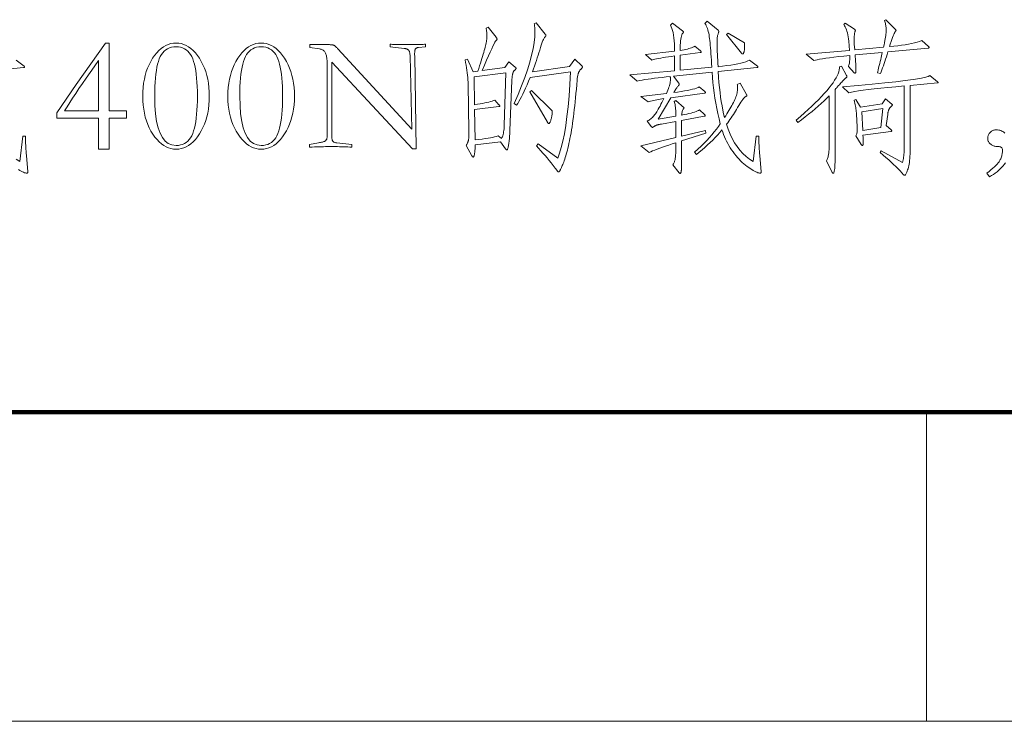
# Model space of a CAD drawing. Extents: x 0 to 1189, y 0 to 841.
# Tile 29 of 129: x 119 to 151, y 10 to 33. Entities that reach past the tile are written whole.
import ezdxf

# ---------------------------------------------------------------- set-up
doc = ezdxf.new("R2010")
doc.units = 0

msp = doc.modelspace()

# ---------------------------------------------------------------- linework, layer by layer
at = {"color": 7, "lineweight": 100}
msp.add_line((20, 20), (1169, 20), dxfattribs=at)
at = {"color": 7, "lineweight": 13, "ltscale": 0.25}
msp.add_line((148.625, 20), (148.625, 10), dxfattribs=at)
at = {"color": 7, "lineweight": 13}
msp.add_line((10, 10), (1179, 10), dxfattribs=at)
for points in [[(137.471, 31.21), (137.475, 31.206), (137.478, 31.202), (137.481, 31.198), (137.484, 31.194), (137.486, 31.19), (137.488, 31.186), (137.49, 31.182), (137.491, 31.178), (137.492, 31.175), (137.492, 31.171), (137.491, 31.167), (137.49, 31.162), (137.487, 31.157), (137.484, 31.152), (137.48, 31.146), (137.475, 31.139), (137.468, 31.132), (137.461, 31.124), (137.453, 31.116), (137.444, 31.107), (137.435, 31.098), (137.426, 31.088), (137.417, 31.078), (137.409, 31.067), (137.401, 31.056), (137.393, 31.044), (137.385, 31.032), (137.378, 31.019), (137.372, 31.005), (137.365, 30.991), (137.359, 30.976), (137.353, 30.959), (137.347, 30.94), (137.342, 30.919), (137.337, 30.896), (137.333, 30.871), (137.328, 30.844), (137.324, 30.815), (137.321, 30.784), (137.318, 30.751), (137.306, 30.601), (137.294, 30.456), (137.281, 30.314), (137.268, 30.178), (137.255, 30.045), (137.241, 29.917), (137.227, 29.793), (137.213, 29.673), (137.198, 29.558), (137.183, 29.447), (137.167, 29.34), (137.152, 29.237), (137.136, 29.138), (137.12, 29.043), (137.104, 28.951), (137.087, 28.863), (137.071, 28.779), (137.054, 28.699), (137.037, 28.622), (137.019, 28.55), (137.002, 28.481), (136.985, 28.415), (136.968, 28.353), (136.951, 28.295), (136.934, 28.24), (136.918, 28.189), (136.901, 28.141), (136.885, 28.097), (136.869, 28.056), (136.853, 28.019), (136.838, 27.985), (136.824, 27.954), (136.811, 27.926), (136.799, 27.901), (136.789, 27.879), (136.78, 27.859), (136.772, 27.843), (136.765, 27.829), (136.76, 27.818), (136.755, 27.811), (136.752, 27.805), (136.748, 27.799), (136.744, 27.795), (136.74, 27.79), (136.737, 27.787), (136.733, 27.784), (136.729, 27.782), (136.726, 27.78), (136.722, 27.779), (136.718, 27.779), (136.715, 27.779), (136.71, 27.781), (136.706, 27.783), (136.701, 27.786), (136.697, 27.79), (136.691, 27.794), (136.686, 27.8), (136.68, 27.806), (136.674, 27.813), (136.668, 27.821), (136.606, 27.904), (136.543, 27.987), (136.479, 28.068), (136.414, 28.149), (136.347, 28.229), (136.28, 28.308), (136.211, 28.387), (136.141, 28.465), (136.07, 28.542), (135.998, 28.618), (136.056, 28.682), (136.689, 28.228), (136.75, 28.382), (136.806, 28.564), (136.858, 28.773), (136.906, 29.011), (136.949, 29.276), (136.989, 29.568), (137.024, 29.888), (137.056, 30.236), (137.083, 30.612), (137.106, 31.015), (135.797, 30.836), (135.746, 30.714), (135.697, 30.599), (135.649, 30.491), (135.603, 30.39), (135.558, 30.297), (135.515, 30.211), (135.474, 30.132), (135.434, 30.06), (135.396, 29.996), (135.359, 29.938), (135.28, 29.991), (135.407, 30.285), (135.521, 30.566), (135.622, 30.833), (135.709, 31.086), (135.783, 31.327), (135.843, 31.553), (135.89, 31.766), (135.923, 31.966), (135.944, 32.152), (135.95, 32.324), (135.95, 32.352), (135.949, 32.38), (135.948, 32.406), (135.947, 32.432), (135.945, 32.458), (135.943, 32.482), (135.94, 32.506), (135.937, 32.529), (135.933, 32.551), (135.929, 32.572), (135.992, 32.604), (136.288, 32.24), (136.292, 32.235), (136.296, 32.23), (136.299, 32.225), (136.302, 32.22), (136.304, 32.216), (136.306, 32.212), (136.307, 32.208), (136.308, 32.204), (136.309, 32.201), (136.309, 32.198), (136.309, 32.194), (136.308, 32.191), (136.307, 32.187), (136.305, 32.182), (136.303, 32.178), (136.3, 32.173), (136.296, 32.168), (136.292, 32.162), (136.288, 32.156), (136.283, 32.15), (136.267, 32.129), (136.252, 32.107), (136.238, 32.084), (136.225, 32.059), (136.212, 32.033), (136.199, 32.005), (136.187, 31.976), (136.176, 31.946), (136.166, 31.914), (136.156, 31.881), (136.132, 31.801), (136.108, 31.72), (136.082, 31.637), (136.055, 31.553), (136.027, 31.468), (135.998, 31.381), (135.968, 31.293), (135.937, 31.203), (135.904, 31.113), (135.871, 31.02), (137.075, 31.195), (137.244, 31.422)], [(143.198, 28.93), (143.199, 28.875), (143.2, 28.819), (143.201, 28.761), (143.203, 28.702), (143.206, 28.641), (143.21, 28.578), (143.214, 28.514), (143.219, 28.448), (143.224, 28.381), (143.23, 28.312), (143.272, 27.779), (143.272, 27.771), (143.271, 27.764), (143.27, 27.757), (143.268, 27.752), (143.266, 27.747), (143.263, 27.744), (143.259, 27.741), (143.255, 27.738), (143.251, 27.737), (143.246, 27.737), (143.223, 27.739), (143.197, 27.744), (143.168, 27.753), (143.135, 27.766), (143.099, 27.782), (143.06, 27.802), (143.018, 27.826), (142.972, 27.853), (142.923, 27.884), (142.871, 27.919), (142.818, 27.957), (142.765, 27.998), (142.712, 28.041), (142.661, 28.088), (142.61, 28.137), (142.559, 28.19), (142.51, 28.245), (142.461, 28.303), (142.412, 28.364), (142.364, 28.428), (142.318, 28.494), (142.274, 28.561), (142.232, 28.629), (142.193, 28.699), (142.156, 28.769), (142.121, 28.84), (142.089, 28.912), (142.059, 28.986), (142.031, 29.06), (142.005, 29.136), (141.934, 29.053), (141.861, 28.971), (141.784, 28.889), (141.705, 28.809), (141.624, 28.729), (141.54, 28.65), (141.453, 28.573), (141.363, 28.496), (141.271, 28.419), (141.176, 28.344), (141.118, 28.413), (141.226, 28.511), (141.327, 28.608), (141.424, 28.704), (141.515, 28.798), (141.601, 28.89), (141.682, 28.981), (141.758, 29.071), (141.828, 29.159), (141.893, 29.246), (141.952, 29.331), (141.911, 29.498), (141.872, 29.665), (141.837, 29.832), (141.806, 29.999), (141.777, 30.166), (141.752, 30.334), (141.73, 30.501), (141.711, 30.669), (141.695, 30.837), (141.683, 31.005), (140.432, 30.878), (140.606, 30.651), (140.609, 30.647), (140.612, 30.643), (140.614, 30.639), (140.616, 30.635), (140.618, 30.631), (140.62, 30.627), (140.621, 30.624), (140.622, 30.62), (140.622, 30.617), (140.622, 30.614), (140.622, 30.611), (140.621, 30.607), (140.62, 30.603), (140.618, 30.6), (140.616, 30.595), (140.613, 30.591), (140.609, 30.587), (140.605, 30.582), (140.601, 30.577), (140.596, 30.572), (140.583, 30.556), (140.569, 30.539), (140.555, 30.52), (140.541, 30.5), (140.526, 30.478), (140.51, 30.454), (140.494, 30.429), (140.478, 30.403), (140.46, 30.374), (140.443, 30.345), (140.568, 30.362), (140.684, 30.379), (140.79, 30.397), (140.887, 30.415), (140.975, 30.433), (141.053, 30.452), (141.122, 30.471), (141.181, 30.49), (141.231, 30.51), (141.271, 30.529), (141.456, 30.376), (141.459, 30.373), (141.462, 30.37), (141.464, 30.367), (141.466, 30.364), (141.468, 30.361), (141.47, 30.358), (141.471, 30.355), (141.471, 30.353), (141.472, 30.35), (141.472, 30.347), (141.472, 30.345), (141.471, 30.342), (141.469, 30.34), (141.467, 30.338), (141.464, 30.336), (141.461, 30.334), (141.457, 30.333), (141.452, 30.331), (141.446, 30.33), (141.44, 30.329), (140.348, 30.181), (139.941, 29.484), (140.517, 29.584), (140.516, 29.648), (140.514, 29.708), (140.511, 29.765), (140.506, 29.818), (140.501, 29.867), (140.494, 29.913), (140.486, 29.955), (140.476, 29.993), (140.465, 30.028), (140.453, 30.06), (140.511, 30.086), (140.786, 29.854), (140.772, 29.84), (140.759, 29.824), (140.747, 29.806), (140.737, 29.785), (140.728, 29.763), (140.72, 29.738), (140.713, 29.711), (140.708, 29.681), (140.704, 29.65), (140.701, 29.616), (140.786, 29.632), (140.865, 29.648), (140.937, 29.665), (141.004, 29.681), (141.064, 29.698), (141.119, 29.715), (141.167, 29.732), (141.21, 29.75), (141.246, 29.767), (141.277, 29.785), (141.44, 29.637), (141.445, 29.633), (141.45, 29.629), (141.454, 29.625), (141.457, 29.621), (141.46, 29.617), (141.463, 29.614), (141.464, 29.61), (141.466, 29.607), (141.467, 29.604), (141.467, 29.6), (141.466, 29.597), (141.465, 29.594), (141.464, 29.592), (141.461, 29.589), (141.458, 29.587), (141.454, 29.585), (141.449, 29.583), (141.443, 29.582), (141.437, 29.58), (141.43, 29.579), (140.701, 29.447), (140.701, 28.935), (141.472, 29.115), (141.488, 29.035), (140.701, 28.787), (140.701, 28.317), (140.701, 28.246), (140.701, 28.18), (140.7, 28.119), (140.7, 28.064), (140.699, 28.013), (140.698, 27.968), (140.696, 27.928), (140.695, 27.893), (140.693, 27.864), (140.691, 27.84), (140.689, 27.819), (140.686, 27.801), (140.683, 27.785), (140.68, 27.77), (140.677, 27.759), (140.673, 27.749), (140.67, 27.741), (140.665, 27.736), (140.661, 27.733), (140.656, 27.732), (140.652, 27.732), (140.647, 27.732), (140.643, 27.733), (140.639, 27.735), (140.635, 27.737), (140.631, 27.739), (140.627, 27.742), (140.624, 27.745), (140.62, 27.749), (140.617, 27.753), (140.416, 28.011), (140.428, 28.027), (140.438, 28.044), (140.448, 28.062), (140.457, 28.081), (140.465, 28.102), (140.473, 28.124), (140.479, 28.147), (140.486, 28.172), (140.491, 28.198), (140.495, 28.225), (140.499, 28.255), (140.503, 28.29), (140.506, 28.329), (140.509, 28.372), (140.511, 28.42), (140.513, 28.472), (140.515, 28.528), (140.516, 28.589), (140.516, 28.654), (140.517, 28.724), (140.397, 28.686), (140.284, 28.649), (140.179, 28.613), (140.081, 28.58), (139.99, 28.547), (139.907, 28.516), (139.83, 28.487), (139.761, 28.459), (139.7, 28.432), (139.646, 28.407), (139.376, 28.624), (140.517, 28.893), (140.517, 29.41), (140.047, 29.326), (140.026, 29.323), (140.007, 29.319), (139.988, 29.316), (139.971, 29.313), (139.955, 29.309), (139.94, 29.306), (139.926, 29.302), (139.913, 29.299), (139.902, 29.295), (139.891, 29.291), (139.881, 29.288), (139.871, 29.284), (139.862, 29.28), (139.853, 29.275), (139.844, 29.271), (139.836, 29.266), (139.827, 29.262), (139.819, 29.257), (139.811, 29.252), (139.804, 29.247), (139.797, 29.242), (139.79, 29.237), (139.784, 29.233), (139.778, 29.23), (139.773, 29.227), (139.768, 29.224), (139.764, 29.223), (139.76, 29.221), (139.757, 29.22), (139.754, 29.22), (139.751, 29.22), (139.749, 29.221), (139.746, 29.222), (139.744, 29.223), (139.741, 29.224), (139.739, 29.226), (139.737, 29.228), (139.734, 29.23), (139.732, 29.233), (139.73, 29.236), (139.587, 29.421), (139.618, 29.437), (139.647, 29.456), (139.675, 29.475), (139.703, 29.496), (139.729, 29.519), (139.755, 29.543), (139.78, 29.569), (139.804, 29.596), (139.827, 29.625), (139.849, 29.656), (139.871, 29.689), (139.895, 29.726), (139.919, 29.766), (139.945, 29.81), (139.972, 29.858), (140.001, 29.91), (140.03, 29.966), (140.061, 30.025), (140.093, 30.088), (140.126, 30.155), (140.064, 30.145), (140.004, 30.135), (139.947, 30.125), (139.892, 30.114), (139.84, 30.103), (139.79, 30.092), (139.742, 30.08), (139.697, 30.068), (139.654, 30.056), (139.614, 30.044), (139.376, 30.218), (140.205, 30.313), (140.23, 30.369), (140.253, 30.422), (140.272, 30.474), (140.29, 30.522), (140.304, 30.569), (140.316, 30.613), (140.325, 30.655), (140.332, 30.695), (140.336, 30.732), (140.337, 30.767), (140.337, 30.777), (140.337, 30.786), (140.337, 30.796), (140.336, 30.806), (140.336, 30.816), (140.335, 30.826), (140.335, 30.836), (140.334, 30.846), (140.333, 30.857), (140.332, 30.867), (140.196, 30.853), (140.066, 30.839), (139.943, 30.825), (139.826, 30.811), (139.715, 30.796), (139.612, 30.781), (139.514, 30.766), (139.423, 30.751), (139.338, 30.735), (139.26, 30.719), (139.028, 30.915), (140.469, 31.047), (140.469, 31.532), (140.367, 31.518), (140.271, 31.503), (140.181, 31.49), (140.098, 31.476), (140.022, 31.462), (139.952, 31.449), (139.888, 31.437), (139.831, 31.424), (139.78, 31.412), (139.735, 31.4), (139.529, 31.575), (140.469, 31.691), (140.468, 31.809), (140.464, 31.92), (140.458, 32.023), (140.449, 32.118), (140.437, 32.206), (140.423, 32.285), (140.407, 32.357), (140.388, 32.421), (140.366, 32.477), (140.342, 32.525), (140.406, 32.588), (140.728, 32.34), (140.734, 32.336), (140.739, 32.332), (140.744, 32.328), (140.748, 32.324), (140.752, 32.32), (140.754, 32.317), (140.757, 32.313), (140.758, 32.31), (140.759, 32.306), (140.759, 32.303), (140.759, 32.3), (140.759, 32.297), (140.758, 32.293), (140.756, 32.29), (140.754, 32.286), (140.752, 32.282), (140.749, 32.278), (140.746, 32.274), (140.742, 32.27), (140.738, 32.266), (140.722, 32.243), (140.708, 32.212), (140.695, 32.174), (140.684, 32.129), (140.675, 32.077), (140.667, 32.019), (140.661, 31.952), (140.657, 31.879), (140.655, 31.799), (140.654, 31.712), (140.717, 31.722), (140.777, 31.732), (140.834, 31.744), (140.886, 31.756), (140.935, 31.769), (140.98, 31.782), (141.022, 31.797), (141.059, 31.812), (141.093, 31.827), (141.124, 31.844), (141.308, 31.696), (141.313, 31.692), (141.318, 31.688), (141.322, 31.684), (141.325, 31.68), (141.328, 31.676), (141.331, 31.673), (141.332, 31.669), (141.334, 31.666), (141.335, 31.662), (141.335, 31.659), (141.334, 31.656), (141.333, 31.653), (141.332, 31.651), (141.329, 31.648), (141.326, 31.646), (141.322, 31.644), (141.317, 31.642), (141.311, 31.641), (141.305, 31.639), (141.298, 31.638), (140.654, 31.554), (140.654, 31.068), (141.678, 31.163), (141.671, 31.282), (141.663, 31.396), (141.656, 31.504), (141.648, 31.605), (141.641, 31.701), (141.634, 31.791), (141.626, 31.875), (141.619, 31.953), (141.611, 32.026), (141.604, 32.092), (141.596, 32.154), (141.586, 32.213), (141.575, 32.269), (141.563, 32.323), (141.549, 32.373), (141.533, 32.421), (141.516, 32.466), (141.498, 32.508), (141.478, 32.547), (141.456, 32.583), (141.53, 32.657), (141.879, 32.361), (141.883, 32.358), (141.886, 32.355), (141.889, 32.351), (141.892, 32.347), (141.894, 32.343), (141.896, 32.339), (141.898, 32.335), (141.899, 32.331), (141.9, 32.326), (141.9, 32.322), (141.9, 32.317), (141.9, 32.312), (141.899, 32.308), (141.899, 32.304), (141.898, 32.3), (141.898, 32.296), (141.897, 32.292), (141.896, 32.289), (141.895, 32.285), (141.894, 32.282), (141.885, 32.263), (141.877, 32.241), (141.87, 32.217), (141.864, 32.19), (141.859, 32.16), (141.855, 32.128), (141.851, 32.093), (141.849, 32.056), (141.847, 32.016), (141.847, 31.973), (141.847, 31.926), (141.848, 31.872), (141.85, 31.81), (141.852, 31.742), (141.855, 31.666), (141.858, 31.584), (141.862, 31.494), (141.867, 31.398), (141.873, 31.295), (141.879, 31.184), (142.027, 31.2), (142.164, 31.218), (142.292, 31.236), (142.409, 31.256), (142.516, 31.276), (142.613, 31.298), (142.699, 31.321), (142.776, 31.344), (142.842, 31.369), (142.897, 31.395), (143.151, 31.2), (143.155, 31.197), (143.158, 31.194), (143.162, 31.191), (143.164, 31.188), (143.167, 31.185), (143.169, 31.182), (143.17, 31.179), (143.171, 31.176), (143.172, 31.173), (143.172, 31.171), (143.172, 31.168), (143.17, 31.166), (143.169, 31.164), (143.166, 31.162), (143.163, 31.16), (143.159, 31.158), (143.154, 31.156), (143.148, 31.155), (143.142, 31.153), (143.135, 31.152), (141.884, 31.026), (141.895, 30.847), (141.909, 30.676), (141.925, 30.51), (141.942, 30.352), (141.962, 30.199), (141.983, 30.054), (142.007, 29.915), (142.033, 29.782), (142.06, 29.656), (142.09, 29.537), (142.128, 29.596), (142.165, 29.655), (142.2, 29.712), (142.233, 29.767), (142.265, 29.821), (142.295, 29.874), (142.323, 29.926), (142.35, 29.976), (142.375, 30.025), (142.399, 30.073), (142.42, 30.119), (142.439, 30.165), (142.456, 30.209), (142.471, 30.252), (142.484, 30.294), (142.494, 30.335), (142.502, 30.374), (142.508, 30.413), (142.511, 30.451), (142.512, 30.487), (142.512, 30.498), (142.512, 30.509), (142.511, 30.52), (142.51, 30.531), (142.509, 30.543), (142.508, 30.554), (142.507, 30.566), (142.505, 30.578), (142.504, 30.591), (142.502, 30.603), (142.591, 30.651), (142.797, 30.287), (142.8, 30.281), (142.803, 30.277), (142.805, 30.272), (142.807, 30.268), (142.809, 30.264), (142.81, 30.261), (142.812, 30.257), (142.812, 30.254), (142.813, 30.252), (142.813, 30.25), (142.813, 30.248), (142.812, 30.245), (142.811, 30.243), (142.81, 30.241), (142.808, 30.239), (142.805, 30.237), (142.803, 30.235), (142.799, 30.233), (142.796, 30.231), (142.792, 30.229), (142.774, 30.22), (142.754, 30.205), (142.731, 30.184), (142.707, 30.157), (142.68, 30.123), (142.651, 30.083), (142.619, 30.036), (142.586, 29.984), (142.55, 29.924), (142.512, 29.859), (142.478, 29.803), (142.444, 29.748), (142.409, 29.693), (142.374, 29.639), (142.338, 29.584), (142.302, 29.531), (142.265, 29.478), (142.228, 29.425), (142.191, 29.372), (142.153, 29.321), (142.208, 29.157), (142.27, 29.004), (142.339, 28.859), (142.415, 28.724), (142.498, 28.599), (142.587, 28.482), (142.683, 28.376), (142.787, 28.278), (142.897, 28.19), (143.014, 28.112), (143.114, 28.93)], [(148.694, 31.833), (148.698, 31.829), (148.701, 31.825), (148.705, 31.822), (148.707, 31.818), (148.71, 31.815), (148.712, 31.812), (148.713, 31.809), (148.714, 31.806), (148.715, 31.804), (148.715, 31.802), (148.715, 31.8), (148.714, 31.798), (148.712, 31.796), (148.71, 31.794), (148.707, 31.792), (148.704, 31.791), (148.699, 31.789), (148.695, 31.788), (148.689, 31.787), (148.683, 31.786), (147.374, 31.664), (147.35, 31.583), (147.326, 31.505), (147.301, 31.428), (147.277, 31.354), (147.253, 31.283), (147.228, 31.214), (147.204, 31.147), (147.18, 31.083), (147.156, 31.022), (147.131, 30.962), (147.036, 30.989), (147.057, 31.068), (147.076, 31.145), (147.095, 31.218), (147.112, 31.289), (147.129, 31.356), (147.144, 31.419), (147.158, 31.48), (147.171, 31.538), (147.183, 31.592), (147.195, 31.643), (146.313, 31.564), (146.318, 31.502), (146.322, 31.443), (146.326, 31.388), (146.33, 31.336), (146.333, 31.289), (146.335, 31.245), (146.337, 31.205), (146.338, 31.169), (146.339, 31.136), (146.339, 31.107), (146.339, 31.082), (146.339, 31.059), (146.338, 31.039), (146.336, 31.021), (146.335, 31.007), (146.333, 30.994), (146.33, 30.985), (146.328, 30.978), (146.324, 30.974), (146.321, 30.973), (146.317, 30.973), (146.314, 30.973), (146.31, 30.974), (146.307, 30.975), (146.303, 30.977), (146.3, 30.979), (146.296, 30.981), (146.293, 30.983), (146.29, 30.986), (146.287, 30.989), (146.097, 31.189), (146.106, 31.211), (146.115, 31.236), (146.122, 31.264), (146.129, 31.295), (146.133, 31.329), (146.137, 31.367), (146.139, 31.407), (146.14, 31.451), (146.14, 31.498), (146.139, 31.548), (145.953, 31.529), (145.783, 31.509), (145.629, 31.491), (145.49, 31.473), (145.367, 31.456), (145.259, 31.439), (145.167, 31.423), (145.09, 31.408), (145.028, 31.393), (144.983, 31.379), (144.735, 31.585), (146.128, 31.712), (146.107, 32.008), (146.1, 32.08), (146.091, 32.149), (146.08, 32.213), (146.067, 32.274), (146.052, 32.33), (146.035, 32.381), (146.016, 32.429), (145.996, 32.472), (145.973, 32.511), (145.949, 32.546), (145.991, 32.594), (146.297, 32.393), (146.304, 32.388), (146.31, 32.382), (146.314, 32.376), (146.318, 32.371), (146.32, 32.365), (146.322, 32.358), (146.322, 32.352), (146.321, 32.346), (146.319, 32.339), (146.316, 32.332), (146.312, 32.324), (146.309, 32.314), (146.305, 32.302), (146.302, 32.287), (146.299, 32.27), (146.296, 32.251), (146.294, 32.23), (146.291, 32.206), (146.289, 32.181), (146.287, 32.153), (146.285, 32.124), (146.283, 32.097), (146.282, 32.07), (146.282, 32.045), (146.281, 32.02), (146.282, 31.997), (146.282, 31.974), (146.283, 31.953), (146.285, 31.932), (146.287, 31.913), (146.302, 31.728), (147.237, 31.817), (147.253, 31.891), (147.267, 31.961), (147.28, 32.026), (147.291, 32.086), (147.3, 32.142), (147.308, 32.194), (147.314, 32.241), (147.318, 32.284), (147.32, 32.322), (147.321, 32.356), (147.321, 32.388), (147.319, 32.419), (147.316, 32.451), (147.312, 32.483), (147.307, 32.514), (147.3, 32.546), (147.293, 32.578), (147.284, 32.609), (147.274, 32.641), (147.263, 32.673), (147.311, 32.704), (147.627, 32.382), (147.629, 32.38), (147.631, 32.378), (147.633, 32.376), (147.634, 32.373), (147.635, 32.371), (147.636, 32.369), (147.637, 32.366), (147.638, 32.364), (147.638, 32.361), (147.638, 32.359), (147.638, 32.356), (147.638, 32.353), (147.637, 32.351), (147.636, 32.348), (147.635, 32.346), (147.634, 32.344), (147.633, 32.341), (147.631, 32.339), (147.629, 32.337), (147.627, 32.335), (147.614, 32.318), (147.599, 32.295), (147.583, 32.263), (147.565, 32.224), (147.546, 32.178), (147.525, 32.124), (147.503, 32.062), (147.479, 31.994), (147.454, 31.917), (147.427, 31.833), (147.564, 31.846), (147.693, 31.86), (147.816, 31.875), (147.931, 31.892), (148.039, 31.911), (148.14, 31.932), (148.234, 31.953), (148.32, 31.977), (148.4, 32.002), (148.472, 32.029)], [(135.106, 31.342), (135.317, 31.168), (135.322, 31.164), (135.326, 31.16), (135.33, 31.156), (135.334, 31.152), (135.337, 31.148), (135.339, 31.144), (135.341, 31.14), (135.342, 31.136), (135.343, 31.132), (135.343, 31.129), (135.343, 31.125), (135.341, 31.12), (135.339, 31.116), (135.336, 31.111), (135.332, 31.105), (135.327, 31.1), (135.321, 31.094), (135.314, 31.087), (135.307, 31.08), (135.298, 31.073), (135.29, 31.065), (135.281, 31.057), (135.273, 31.047), (135.266, 31.037), (135.259, 31.026), (135.253, 31.014), (135.247, 31.001), (135.242, 30.987), (135.237, 30.972), (135.232, 30.957), (135.228, 30.941), (135.224, 30.923), (135.221, 30.904), (135.218, 30.884), (135.215, 30.862), (135.213, 30.839), (135.21, 30.815), (135.209, 30.79), (135.207, 30.763), (135.206, 30.735), (135.143, 29.115), (135.14, 29.055), (135.137, 28.998), (135.134, 28.944), (135.131, 28.893), (135.127, 28.845), (135.122, 28.8), (135.117, 28.758), (135.112, 28.719), (135.106, 28.683), (135.1, 28.65), (135.094, 28.62), (135.088, 28.593), (135.082, 28.569), (135.077, 28.549), (135.071, 28.531), (135.066, 28.517), (135.061, 28.506), (135.056, 28.498), (135.052, 28.493), (135.048, 28.492), (135.043, 28.492), (135.039, 28.493), (135.034, 28.495), (135.03, 28.498), (135.025, 28.501), (135.02, 28.505), (135.015, 28.51), (135.01, 28.515), (135.005, 28.522), (135, 28.529), (134.842, 28.75), (134.013, 28.655), (134.014, 28.617), (134.014, 28.581), (134.014, 28.547), (134.013, 28.514), (134.012, 28.484), (134.01, 28.455), (134.007, 28.428), (134.004, 28.404), (134.001, 28.381), (133.997, 28.36), (133.993, 28.341), (133.989, 28.324), (133.984, 28.309), (133.98, 28.296), (133.976, 28.285), (133.972, 28.275), (133.967, 28.268), (133.963, 28.263), (133.959, 28.26), (133.955, 28.259), (133.95, 28.26), (133.946, 28.261), (133.942, 28.263), (133.937, 28.266), (133.932, 28.27), (133.928, 28.275), (133.923, 28.28), (133.918, 28.286), (133.912, 28.294), (133.907, 28.302), (133.722, 28.634), (133.734, 28.65), (133.744, 28.666), (133.754, 28.682), (133.763, 28.698), (133.771, 28.715), (133.778, 28.731), (133.784, 28.748), (133.79, 28.764), (133.795, 28.781), (133.799, 28.798), (133.802, 28.816), (133.805, 28.837), (133.808, 28.86), (133.81, 28.886), (133.812, 28.914), (133.813, 28.945), (133.813, 28.978), (133.813, 29.014), (133.813, 29.053), (133.812, 29.094), (133.791, 30.614), (133.788, 30.685), (133.784, 30.757), (133.778, 30.831), (133.77, 30.908), (133.761, 30.986), (133.75, 31.066), (133.738, 31.148), (133.724, 31.232), (133.708, 31.318), (133.691, 31.406), (133.765, 31.432), (133.949, 31.02), (134.103, 31.041), (134.132, 31.13), (134.161, 31.215), (134.187, 31.297), (134.212, 31.374), (134.235, 31.448), (134.257, 31.518), (134.277, 31.584), (134.295, 31.646), (134.312, 31.705), (134.327, 31.759), (134.34, 31.811), (134.353, 31.86), (134.363, 31.907), (134.373, 31.952), (134.38, 31.994), (134.387, 32.033), (134.392, 32.071), (134.395, 32.106), (134.397, 32.138), (134.398, 32.169), (134.398, 32.197), (134.397, 32.225), (134.396, 32.253), (134.394, 32.279), (134.392, 32.305), (134.389, 32.33), (134.385, 32.355), (134.381, 32.379), (134.377, 32.402), (134.372, 32.425), (134.435, 32.462), (134.694, 32.134), (134.7, 32.127), (134.705, 32.12), (134.71, 32.113), (134.714, 32.107), (134.718, 32.101), (134.72, 32.096), (134.723, 32.09), (134.724, 32.085), (134.725, 32.081), (134.725, 32.076), (134.725, 32.072), (134.724, 32.068), (134.723, 32.063), (134.72, 32.058), (134.718, 32.054), (134.714, 32.049), (134.71, 32.044), (134.705, 32.039), (134.7, 32.034), (134.694, 32.029), (134.679, 32.01), (134.657, 31.975), (134.629, 31.922), (134.594, 31.851), (134.553, 31.763), (134.504, 31.658), (134.45, 31.535), (134.388, 31.395), (134.32, 31.238), (134.245, 31.063), (134.979, 31.158)], [(142.739, 31.955), (142.74, 31.919), (142.74, 31.885), (142.74, 31.853), (142.739, 31.823), (142.738, 31.794), (142.736, 31.768), (142.734, 31.744), (142.731, 31.722), (142.727, 31.701), (142.723, 31.683), (142.719, 31.666), (142.715, 31.652), (142.71, 31.638), (142.706, 31.627), (142.701, 31.618), (142.697, 31.61), (142.692, 31.604), (142.688, 31.599), (142.683, 31.597), (142.678, 31.596), (142.674, 31.596), (142.669, 31.597), (142.665, 31.598), (142.661, 31.599), (142.657, 31.601), (142.653, 31.603), (142.649, 31.606), (142.645, 31.609), (142.642, 31.613), (142.639, 31.617), (142.153, 32.224), (142.201, 32.271)], [(122.051, 31.949), (122.177, 31.949), (122.177, 29.759), (122.737, 29.759), (122.737, 29.516), (122.177, 29.516), (122.177, 28.513), (121.829, 28.513), (121.829, 29.516), (120.477, 29.516), (120.477, 29.69), (121.106, 30.609)], [(124.336, 31.949), (124.423, 31.945), (124.507, 31.93), (124.589, 31.905), (124.668, 31.87), (124.745, 31.826), (124.819, 31.772), (124.892, 31.708), (124.961, 31.634), (125.029, 31.55), (125.094, 31.456), (125.155, 31.355), (125.209, 31.249), (125.257, 31.138), (125.298, 31.023), (125.333, 30.902), (125.362, 30.777), (125.385, 30.647), (125.4, 30.512), (125.41, 30.373), (125.413, 30.229), (125.41, 30.085), (125.4, 29.946), (125.385, 29.813), (125.362, 29.683), (125.333, 29.559), (125.298, 29.439), (125.257, 29.324), (125.209, 29.213), (125.155, 29.107), (125.094, 29.006), (125.029, 28.913), (124.961, 28.829), (124.892, 28.755), (124.819, 28.691), (124.745, 28.636), (124.668, 28.592), (124.589, 28.557), (124.507, 28.533), (124.423, 28.518), (124.336, 28.513), (124.253, 28.518), (124.171, 28.532), (124.092, 28.557), (124.014, 28.591), (123.938, 28.635), (123.864, 28.689), (123.792, 28.752), (123.721, 28.825), (123.653, 28.908), (123.587, 29.001), (123.525, 29.101), (123.469, 29.206), (123.42, 29.317), (123.377, 29.432), (123.341, 29.552), (123.312, 29.677), (123.289, 29.808), (123.273, 29.943), (123.263, 30.083), (123.259, 30.229), (123.263, 30.373), (123.272, 30.512), (123.288, 30.647), (123.311, 30.777), (123.339, 30.902), (123.374, 31.023), (123.416, 31.138), (123.464, 31.249), (123.518, 31.355), (123.579, 31.456), (123.644, 31.55), (123.711, 31.634), (123.781, 31.708), (123.853, 31.772), (123.928, 31.826), (124.005, 31.87), (124.084, 31.905), (124.166, 31.93), (124.25, 31.945)], [(127.092, 31.949), (127.178, 31.945), (127.263, 31.93), (127.344, 31.905), (127.424, 31.87), (127.5, 31.826), (127.575, 31.772), (127.647, 31.708), (127.717, 31.634), (127.784, 31.55), (127.85, 31.456), (127.91, 31.355), (127.965, 31.249), (128.012, 31.138), (128.054, 31.023), (128.089, 30.902), (128.118, 30.777), (128.14, 30.647), (128.156, 30.512), (128.166, 30.373), (128.169, 30.229), (128.166, 30.085), (128.156, 29.946), (128.14, 29.813), (128.118, 29.683), (128.089, 29.559), (128.054, 29.439), (128.012, 29.324), (127.965, 29.213), (127.91, 29.107), (127.85, 29.006), (127.784, 28.913), (127.717, 28.829), (127.647, 28.755), (127.575, 28.691), (127.5, 28.636), (127.424, 28.592), (127.344, 28.557), (127.263, 28.533), (127.178, 28.518), (127.092, 28.513), (127.008, 28.518), (126.927, 28.532), (126.847, 28.557), (126.769, 28.591), (126.693, 28.635), (126.619, 28.689), (126.547, 28.752), (126.477, 28.825), (126.409, 28.908), (126.342, 29.001), (126.28, 29.101), (126.225, 29.206), (126.175, 29.317), (126.133, 29.432), (126.097, 29.552), (126.067, 29.677), (126.045, 29.808), (126.028, 29.943), (126.018, 30.083), (126.015, 30.229), (126.018, 30.373), (126.028, 30.512), (126.044, 30.647), (126.066, 30.777), (126.095, 30.902), (126.13, 31.023), (126.172, 31.138), (126.219, 31.249), (126.274, 31.355), (126.334, 31.456), (126.4, 31.55), (126.467, 31.634), (126.537, 31.708), (126.609, 31.772), (126.684, 31.826), (126.76, 31.87), (126.84, 31.905), (126.921, 31.93), (127.006, 31.945)], [(129.378, 28.951), (129.378, 28.925), (129.379, 28.902), (129.381, 28.88), (129.383, 28.859), (129.386, 28.841), (129.389, 28.824), (129.393, 28.809), (129.398, 28.796), (129.403, 28.784), (129.41, 28.774), (129.417, 28.765), (129.425, 28.758), (129.435, 28.75), (129.446, 28.744), (129.458, 28.738), (129.472, 28.733), (129.487, 28.728), (129.504, 28.724), (129.522, 28.721), (129.541, 28.719), (130.027, 28.666), (130.027, 28.581), (129.963, 28.584), (129.899, 28.587), (129.833, 28.59), (129.766, 28.592), (129.699, 28.593), (129.63, 28.595), (129.56, 28.596), (129.49, 28.597), (129.419, 28.597), (129.346, 28.597), (129.291, 28.597), (129.233, 28.597), (129.171, 28.596), (129.107, 28.595), (129.04, 28.593), (128.97, 28.592), (128.897, 28.59), (128.821, 28.587), (128.742, 28.584), (128.66, 28.581), (128.66, 28.666), (128.95, 28.719), (128.985, 28.725), (129.017, 28.732), (129.046, 28.739), (129.073, 28.746), (129.097, 28.753), (129.119, 28.761), (129.138, 28.768), (129.155, 28.776), (129.169, 28.784), (129.18, 28.793), (129.189, 28.802), (129.198, 28.812), (129.205, 28.825), (129.212, 28.838), (129.217, 28.853), (129.222, 28.87), (129.225, 28.888), (129.228, 28.907), (129.23, 28.928), (129.23, 28.951), (129.23, 31.253), (129.229, 31.3), (129.228, 31.345), (129.225, 31.387), (129.222, 31.427), (129.217, 31.465), (129.211, 31.5), (129.204, 31.533), (129.196, 31.563), (129.187, 31.591), (129.177, 31.617), (129.166, 31.64), (129.152, 31.661), (129.137, 31.681), (129.12, 31.698), (129.101, 31.713), (129.08, 31.726), (129.057, 31.738), (129.032, 31.747), (129.005, 31.754), (128.977, 31.759), (128.665, 31.807), (128.665, 31.897), (129.299, 31.897), (129.32, 31.896), (129.34, 31.896), (129.359, 31.894), (129.377, 31.892), (129.393, 31.89), (129.408, 31.887), (129.422, 31.884), (129.434, 31.88), (129.445, 31.875), (129.454, 31.87), (129.464, 31.864), (129.474, 31.857), (129.484, 31.849), (129.496, 31.84), (129.508, 31.829), (129.521, 31.818), (129.534, 31.805), (129.548, 31.791), (129.563, 31.776), (129.578, 31.759), (131.965, 29.157), (131.912, 31.532), (131.91, 31.561), (131.908, 31.587), (131.905, 31.612), (131.901, 31.634), (131.897, 31.654), (131.891, 31.672), (131.885, 31.688), (131.878, 31.701), (131.87, 31.713), (131.862, 31.722), (131.852, 31.731), (131.842, 31.738), (131.83, 31.745), (131.818, 31.751), (131.804, 31.757), (131.79, 31.762), (131.774, 31.766), (131.758, 31.77), (131.74, 31.773), (131.722, 31.775), (131.268, 31.828), (131.268, 31.913), (131.3, 31.91), (131.338, 31.907), (131.381, 31.904), (131.43, 31.902), (131.484, 31.901), (131.544, 31.899), (131.609, 31.898), (131.68, 31.897), (131.756, 31.897), (131.838, 31.897), (131.92, 31.897), (131.996, 31.897), (132.067, 31.898), (132.132, 31.899), (132.192, 31.901), (132.246, 31.902), (132.295, 31.904), (132.338, 31.907), (132.376, 31.91), (132.408, 31.913), (132.408, 31.828), (132.186, 31.807), (132.169, 31.804), (132.153, 31.801), (132.139, 31.797), (132.125, 31.792), (132.114, 31.786), (132.103, 31.779), (132.094, 31.771), (132.087, 31.763), (132.08, 31.754), (132.075, 31.744), (132.071, 31.732), (132.068, 31.718), (132.065, 31.702), (132.063, 31.684), (132.061, 31.664), (132.06, 31.642), (132.059, 31.618), (132.059, 31.592), (132.059, 31.563), (132.06, 31.532), (132.112, 28.529), (131.986, 28.529), (129.378, 31.327)], [(124.336, 28.634), (124.412, 28.638), (124.483, 28.65), (124.549, 28.669), (124.61, 28.696), (124.667, 28.731), (124.719, 28.774), (124.766, 28.824), (124.808, 28.883), (124.845, 28.949), (124.877, 29.022), (124.906, 29.104), (124.932, 29.195), (124.954, 29.294), (124.974, 29.401), (124.99, 29.518), (125.004, 29.643), (125.014, 29.776), (125.022, 29.918), (125.026, 30.069), (125.028, 30.229), (125.026, 30.388), (125.022, 30.539), (125.014, 30.681), (125.004, 30.815), (124.99, 30.94), (124.974, 31.056), (124.954, 31.165), (124.932, 31.264), (124.906, 31.355), (124.877, 31.437), (124.845, 31.512), (124.808, 31.578), (124.766, 31.637), (124.719, 31.687), (124.667, 31.73), (124.61, 31.766), (124.549, 31.793), (124.483, 31.812), (124.412, 31.824), (124.336, 31.828), (124.261, 31.824), (124.19, 31.812), (124.124, 31.793), (124.062, 31.766), (124.006, 31.73), (123.954, 31.687), (123.907, 31.637), (123.865, 31.578), (123.828, 31.512), (123.795, 31.437), (123.767, 31.355), (123.741, 31.264), (123.719, 31.165), (123.699, 31.056), (123.682, 30.94), (123.669, 30.815), (123.658, 30.681), (123.651, 30.539), (123.646, 30.388), (123.645, 30.229), (123.652, 29.926), (123.672, 29.655), (123.707, 29.415), (123.755, 29.208), (123.818, 29.033), (123.894, 28.889), (123.984, 28.778), (124.087, 28.698), (124.205, 28.65)], [(127.092, 28.634), (127.168, 28.638), (127.239, 28.65), (127.305, 28.669), (127.366, 28.696), (127.423, 28.731), (127.474, 28.774), (127.521, 28.824), (127.563, 28.883), (127.601, 28.949), (127.633, 29.022), (127.662, 29.104), (127.687, 29.195), (127.71, 29.294), (127.729, 29.401), (127.746, 29.518), (127.759, 29.643), (127.77, 29.776), (127.778, 29.918), (127.782, 30.069), (127.784, 30.229), (127.782, 30.388), (127.778, 30.539), (127.77, 30.681), (127.759, 30.815), (127.746, 30.94), (127.729, 31.056), (127.71, 31.165), (127.687, 31.264), (127.662, 31.355), (127.633, 31.437), (127.601, 31.512), (127.563, 31.578), (127.521, 31.637), (127.474, 31.687), (127.423, 31.73), (127.366, 31.766), (127.305, 31.793), (127.239, 31.812), (127.168, 31.824), (127.092, 31.828), (127.016, 31.824), (126.945, 31.812), (126.879, 31.793), (126.818, 31.766), (126.761, 31.73), (126.71, 31.687), (126.663, 31.637), (126.621, 31.578), (126.583, 31.512), (126.551, 31.437), (126.522, 31.355), (126.497, 31.264), (126.474, 31.165), (126.455, 31.056), (126.438, 30.94), (126.425, 30.815), (126.414, 30.681), (126.406, 30.539), (126.402, 30.388), (126.4, 30.229), (126.407, 29.926), (126.428, 29.655), (126.463, 29.415), (126.511, 29.208), (126.573, 29.033), (126.649, 28.889), (126.739, 28.778), (126.843, 28.698), (126.961, 28.65)], [(121.829, 29.759), (121.829, 31.379), (121.689, 31.184), (121.555, 30.995), (121.428, 30.814), (121.309, 30.641), (121.195, 30.475), (121.089, 30.317), (120.989, 30.166), (120.896, 30.023), (120.81, 29.887), (120.731, 29.759)], [(135.005, 30.983), (133.981, 30.857), (133.997, 29.954), (134.089, 29.968), (134.175, 29.982), (134.255, 29.996), (134.33, 30.011), (134.398, 30.025), (134.461, 30.04), (134.517, 30.055), (134.568, 30.071), (134.613, 30.086), (134.652, 30.102), (134.789, 29.954), (134.795, 29.948), (134.8, 29.942), (134.805, 29.937), (134.809, 29.932), (134.813, 29.927), (134.815, 29.923), (134.818, 29.919), (134.819, 29.915), (134.82, 29.912), (134.821, 29.909), (134.82, 29.907), (134.819, 29.904), (134.817, 29.902), (134.815, 29.9), (134.811, 29.898), (134.807, 29.896), (134.802, 29.895), (134.797, 29.893), (134.791, 29.892), (134.784, 29.891), (133.997, 29.796), (134.013, 28.814), (134.133, 28.828), (134.244, 28.843), (134.344, 28.857), (134.434, 28.87), (134.514, 28.884), (134.584, 28.897), (134.644, 28.909), (134.694, 28.922), (134.733, 28.934), (134.762, 28.946), (134.868, 28.861), (134.883, 28.887), (134.897, 28.917), (134.909, 28.951), (134.92, 28.989), (134.93, 29.03), (134.938, 29.075), (134.945, 29.124), (134.951, 29.177), (134.955, 29.234), (134.958, 29.294)], [(146.038, 30.899), (146.04, 30.895), (146.042, 30.891), (146.044, 30.887), (146.045, 30.882), (146.046, 30.878), (146.047, 30.875), (146.048, 30.871), (146.049, 30.867), (146.049, 30.863), (146.049, 30.859), (146.049, 30.856), (146.047, 30.852), (146.045, 30.847), (146.042, 30.843), (146.038, 30.838), (146.034, 30.833), (146.028, 30.828), (146.022, 30.823), (146.015, 30.818), (146.007, 30.812), (145.997, 30.805), (145.986, 30.795), (145.973, 30.783), (145.958, 30.769), (145.941, 30.752), (145.923, 30.732), (145.902, 30.71), (145.88, 30.686), (145.856, 30.659), (145.83, 30.63), (145.804, 30.6), (145.78, 30.574), (145.759, 30.549), (145.74, 30.528), (145.722, 30.508), (145.707, 30.492), (145.695, 30.477), (145.684, 30.466), (145.675, 30.457), (145.669, 30.45), (145.669, 28.37), (145.669, 28.267), (145.667, 28.173), (145.665, 28.089), (145.662, 28.014), (145.658, 27.948), (145.654, 27.891), (145.648, 27.844), (145.642, 27.806), (145.635, 27.777), (145.627, 27.758), (145.627, 27.754), (145.626, 27.75), (145.625, 27.747), (145.624, 27.744), (145.622, 27.742), (145.62, 27.74), (145.618, 27.739), (145.615, 27.738), (145.612, 27.737), (145.608, 27.737), (145.605, 27.737), (145.601, 27.738), (145.597, 27.739), (145.594, 27.741), (145.59, 27.743), (145.587, 27.746), (145.584, 27.75), (145.58, 27.754), (145.577, 27.758), (145.574, 27.763), (145.389, 28.133), (145.401, 28.158), (145.412, 28.185), (145.423, 28.212), (145.432, 28.239), (145.44, 28.267), (145.447, 28.296), (145.453, 28.326), (145.458, 28.356), (145.463, 28.386), (145.466, 28.418), (145.468, 28.452), (145.47, 28.491), (145.472, 28.536), (145.474, 28.585), (145.476, 28.64), (145.477, 28.699), (145.478, 28.764), (145.478, 28.833), (145.479, 28.908), (145.479, 28.988), (145.479, 30.244), (145.396, 30.162), (145.31, 30.078), (145.219, 29.993), (145.123, 29.908), (145.024, 29.822), (144.92, 29.735), (144.811, 29.647), (144.698, 29.558), (144.581, 29.469), (144.46, 29.379), (144.407, 29.452), (144.545, 29.57), (144.676, 29.685), (144.8, 29.797), (144.917, 29.906), (145.027, 30.011), (145.13, 30.114), (145.226, 30.214), (145.314, 30.311), (145.396, 30.404), (145.471, 30.495), (145.539, 30.582), (145.599, 30.665), (145.651, 30.744), (145.697, 30.819), (145.734, 30.89), (145.765, 30.957), (145.787, 31.02), (145.803, 31.079), (145.811, 31.133), (145.811, 31.184), (145.875, 31.2)], [(148.984, 30.698), (148.988, 30.694), (148.992, 30.69), (148.995, 30.687), (148.998, 30.683), (149, 30.68), (149.002, 30.677), (149.003, 30.674), (149.004, 30.671), (149.005, 30.669), (149.005, 30.667), (149.005, 30.665), (149.004, 30.663), (149.003, 30.661), (149.001, 30.66), (148.999, 30.659), (148.996, 30.658), (148.992, 30.657), (148.988, 30.657), (148.984, 30.656), (148.979, 30.656), (148.097, 30.577), (148.097, 28.518), (148.097, 28.436), (148.095, 28.358), (148.091, 28.283), (148.086, 28.214), (148.08, 28.148), (148.073, 28.086), (148.064, 28.029), (148.053, 27.976), (148.042, 27.927), (148.029, 27.882), (148.015, 27.841), (148.002, 27.805), (147.99, 27.773), (147.978, 27.745), (147.967, 27.722), (147.956, 27.702), (147.946, 27.687), (147.936, 27.677), (147.927, 27.67), (147.918, 27.668), (147.915, 27.668), (147.911, 27.669), (147.908, 27.67), (147.905, 27.672), (147.902, 27.673), (147.899, 27.676), (147.896, 27.679), (147.892, 27.682), (147.889, 27.685), (147.886, 27.689), (147.83, 27.751), (147.77, 27.814), (147.705, 27.88), (147.635, 27.949), (147.561, 28.019), (147.483, 28.092), (147.401, 28.167), (147.313, 28.245), (147.222, 28.325), (147.126, 28.407), (147.163, 28.465), (147.849, 28.085), (147.859, 28.126), (147.868, 28.168), (147.876, 28.211), (147.883, 28.256), (147.889, 28.302), (147.894, 28.349), (147.897, 28.397), (147.9, 28.447), (147.901, 28.498), (147.902, 28.55), (147.902, 30.561), (147.628, 30.536), (147.374, 30.512), (147.142, 30.488), (146.931, 30.465), (146.742, 30.442), (146.574, 30.42), (146.426, 30.399), (146.301, 30.379), (146.196, 30.359), (146.112, 30.339), (145.906, 30.529), (146.412, 30.574), (146.868, 30.617), (147.274, 30.658), (147.631, 30.697), (147.939, 30.735), (148.197, 30.771), (148.406, 30.806), (148.565, 30.839), (148.675, 30.87), (148.736, 30.899)], [(136.515, 29.753), (136.514, 29.722), (136.512, 29.691), (136.509, 29.661), (136.505, 29.632), (136.501, 29.603), (136.496, 29.575), (136.491, 29.547), (136.485, 29.52), (136.478, 29.494), (136.47, 29.468), (136.462, 29.444), (136.455, 29.423), (136.448, 29.404), (136.441, 29.387), (136.435, 29.373), (136.428, 29.362), (136.423, 29.353), (136.417, 29.347), (136.412, 29.343), (136.407, 29.342), (136.402, 29.342), (136.397, 29.343), (136.392, 29.345), (136.387, 29.348), (136.382, 29.352), (136.377, 29.357), (136.372, 29.362), (136.367, 29.369), (136.362, 29.376), (136.357, 29.384), (135.787, 30.366), (135.839, 30.408)], [(147.506, 29.97), (147.509, 29.968), (147.512, 29.966), (147.514, 29.963), (147.516, 29.961), (147.518, 29.959), (147.519, 29.956), (147.52, 29.954), (147.521, 29.951), (147.522, 29.949), (147.522, 29.946), (147.521, 29.943), (147.52, 29.94), (147.518, 29.936), (147.515, 29.931), (147.511, 29.926), (147.506, 29.92), (147.5, 29.913), (147.493, 29.906), (147.486, 29.899), (147.477, 29.891), (147.468, 29.882), (147.46, 29.874), (147.452, 29.865), (147.444, 29.856), (147.437, 29.847), (147.431, 29.838), (147.425, 29.829), (147.419, 29.82), (147.413, 29.81), (147.408, 29.801), (147.404, 29.791), (147.399, 29.779), (147.395, 29.766), (147.391, 29.751), (147.387, 29.735), (147.383, 29.717), (147.379, 29.698), (147.375, 29.678), (147.372, 29.656), (147.369, 29.632), (147.321, 29.284), (147.485, 29.136), (147.488, 29.133), (147.491, 29.13), (147.493, 29.126), (147.495, 29.123), (147.497, 29.121), (147.498, 29.118), (147.499, 29.115), (147.5, 29.112), (147.501, 29.109), (147.501, 29.107), (147.5, 29.104), (147.5, 29.102), (147.498, 29.1), (147.497, 29.097), (147.494, 29.095), (147.491, 29.094), (147.488, 29.092), (147.484, 29.091), (147.479, 29.089), (147.474, 29.088), (146.566, 28.967), (146.568, 28.941), (146.57, 28.917), (146.572, 28.895), (146.573, 28.874), (146.574, 28.855), (146.575, 28.837), (146.576, 28.821), (146.577, 28.806), (146.577, 28.793), (146.577, 28.782), (146.577, 28.754), (146.576, 28.729), (146.575, 28.707), (146.573, 28.687), (146.571, 28.671), (146.568, 28.658), (146.565, 28.648), (146.562, 28.64), (146.558, 28.636), (146.553, 28.634), (146.548, 28.635), (146.544, 28.635), (146.54, 28.637), (146.535, 28.638), (146.531, 28.641), (146.528, 28.644), (146.524, 28.647), (146.52, 28.651), (146.517, 28.656), (146.514, 28.661), (146.339, 28.951), (146.349, 28.969), (146.358, 28.989), (146.365, 29.012), (146.371, 29.037), (146.376, 29.064), (146.38, 29.094), (146.382, 29.126), (146.383, 29.16), (146.383, 29.197), (146.382, 29.236), (146.36, 29.648), (146.358, 29.689), (146.354, 29.732), (146.349, 29.775), (146.343, 29.818), (146.335, 29.863), (146.327, 29.908), (146.317, 29.954), (146.306, 30.001), (146.294, 30.048), (146.281, 30.097), (146.334, 30.123), (146.487, 29.87), (147.195, 29.986), (147.3, 30.139)], [(147.21, 29.833), (146.529, 29.722), (146.561, 29.12), (147.152, 29.22)]]:
    msp.add_lwpolyline(points, close=True, dxfattribs=at)
for points in [[(119.163, 31.395), (119.416, 31.2), (119.42, 31.197), (119.424, 31.194), (119.427, 31.191), (119.43, 31.188), (119.432, 31.185), (119.434, 31.182), (119.436, 31.179), (119.437, 31.176), (119.437, 31.173), (119.437, 31.171), (119.437, 31.168), (119.436, 31.166), (119.434, 31.164), (119.432, 31.162), (119.428, 31.16), (119.424, 31.158), (119.419, 31.156), (119.414, 31.155), (119.407, 31.153), (119.4, 31.152), (118.149, 31.026)], [(151.18, 28.075), (151.142, 28.023), (151.101, 27.972), (151.057, 27.923), (151.01, 27.875), (150.96, 27.829), (150.907, 27.785), (150.852, 27.741), (150.793, 27.7), (150.732, 27.659), (150.668, 27.621), (150.578, 27.737), (150.648, 27.792), (150.712, 27.846), (150.771, 27.896), (150.823, 27.944), (150.869, 27.989), (150.91, 28.031), (150.945, 28.071), (150.974, 28.108), (150.997, 28.143), (151.014, 28.175), (151.027, 28.206), (151.04, 28.236), (151.05, 28.266), (151.06, 28.297), (151.067, 28.327), (151.074, 28.357), (151.079, 28.387), (151.082, 28.417), (151.085, 28.446), (151.085, 28.476), (151.084, 28.499), (151.08, 28.52), (151.073, 28.538), (151.063, 28.554), (151.05, 28.567), (151.035, 28.578), (151.017, 28.586), (150.996, 28.592), (150.972, 28.596), (150.945, 28.597), (150.918, 28.598), (150.891, 28.6), (150.865, 28.604), (150.84, 28.61), (150.815, 28.616), (150.792, 28.625), (150.769, 28.635), (150.747, 28.646), (150.726, 28.659), (150.705, 28.674), (150.686, 28.689), (150.669, 28.706), (150.654, 28.723), (150.641, 28.74), (150.63, 28.758), (150.621, 28.777), (150.614, 28.797), (150.609, 28.817), (150.606, 28.837), (150.605, 28.859), (150.606, 28.88), (150.608, 28.901), (150.612, 28.922), (150.617, 28.942), (150.624, 28.962), (150.632, 28.981), (150.642, 29), (150.654, 29.018), (150.667, 29.036), (150.681, 29.054), (150.697, 29.07), (150.714, 29.085), (150.732, 29.098), (150.751, 29.11), (150.772, 29.119), (150.793, 29.127), (150.816, 29.133), (150.839, 29.138), (150.864, 29.14), (150.89, 29.141), (150.926, 29.139), (150.962, 29.134), (150.997, 29.126), (151.031, 29.115), (151.065, 29.1), (151.097, 29.082), (151.129, 29.061), (151.16, 29.036)], [(119.162, 28.19), (119.279, 28.112), (119.379, 28.93), (119.464, 28.93), (119.464, 28.875), (119.465, 28.819), (119.467, 28.761), (119.469, 28.702), (119.472, 28.641), (119.475, 28.578), (119.479, 28.514), (119.484, 28.448), (119.489, 28.381), (119.495, 28.312), (119.538, 27.779), (119.537, 27.771), (119.537, 27.764), (119.535, 27.757), (119.533, 27.752), (119.531, 27.747), (119.528, 27.744), (119.525, 27.741), (119.521, 27.738), (119.516, 27.737), (119.511, 27.737), (119.489, 27.739), (119.463, 27.744), (119.433, 27.753), (119.401, 27.766), (119.365, 27.782), (119.326, 27.802), (119.283, 27.826), (119.238, 27.853)]]:
    msp.add_lwpolyline(points, dxfattribs=at)

doc.saveas('drawing.dxf')
